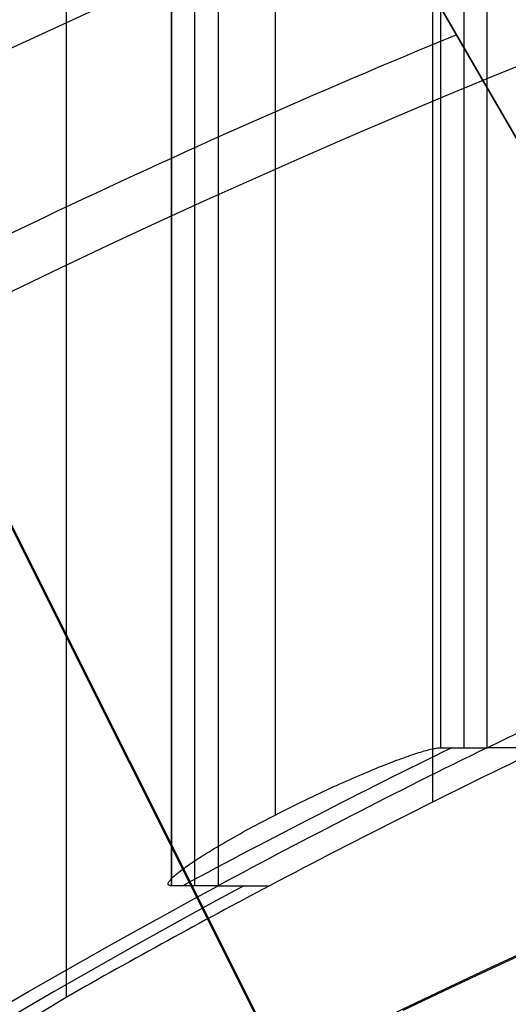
# Model space of a CAD drawing. Extents: x 16119 to 17321, y -6854 to -5812.
# Tile 54 of 68: x 16693.77 to 16697.31, y -6423.14 to -6416.01. Entities that reach past the tile are written whole.
import ezdxf

# ---------------------------------------------------------------- set-up
doc = ezdxf.new("R2010")
doc.units = 0
doc.layers.get('0').update_dxf_attribs({"linetype": 'CONTINUOUS'})
doc.layers.add('BLANCO_METALICO', color=7, linetype='CONTINUOUS')
doc.layers.add('COLOR', color=7, linetype='CONTINUOUS')

msp = doc.modelspace()

# ---------------------------------------------------------------- linework, layer by layer
for p, q in [((16694.10482939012, -5811.867811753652, 58.72792335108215), (16694.10482937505, -6423.090199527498, 58.72792334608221)), ((16695.20748515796, -5811.867811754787, 60.54780700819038), (16695.20748802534, -6422.281922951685, 60.54780768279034)), ((16696.7642671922, -6421.674378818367, 59.09825660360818), (16696.76426719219, -5811.867811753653, 59.09825660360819)), ((16697.15624563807, -6421.281678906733, 60.99771382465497), (16697.15622528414, -5811.867811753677, 60.99770913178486)), ((16695.0387719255, -6422.281924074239, 61.27858423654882), (16695.03877192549, -5814.666848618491, 61.27858423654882)), ((16696.98751249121, -5814.666841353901, 61.72848445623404), (16696.98751249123, -6421.281683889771, 61.72848445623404)), ((16694.87005854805, -6422.281925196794, 62.00936209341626), (16694.87005854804, -5817.465887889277, 62.00936209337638)), ((16694.87005854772, -5817.465887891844, 62.00936209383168), (16694.87005854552, -6422.281925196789, 62.00936209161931)), ((16696.81879866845, -5817.465888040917, 62.45926424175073), (16696.81879866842, -6421.281688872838, 62.4592642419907)), ((16695.61947753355, -5821.197938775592, 63.2086832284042), (16695.61947752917, -6421.769326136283, 63.2086832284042)), ((16696.81879866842, -6421.281688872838, 62.4592642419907), (16697.15624563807, -6421.281678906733, 60.99771382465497)), ((16697.56895036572, -6421.281655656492, 59.21031071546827), (16697.15624563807, -6421.281678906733, 60.99771382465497)), ((16695.20748802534, -6422.281922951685, 60.54780768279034), (16694.87005854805, -6422.281925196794, 62.00936209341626)), ((16695.20748802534, -6422.281922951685, 60.54780768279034), (16695.5802165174, -6422.281919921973, 58.93337463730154))]:
    msp.add_line(p, q)
at = {"extrusion": (-0.2249510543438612, 1.815235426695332e-15, 0.974370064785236)}
msp.add_lwpolyline([(6430.280943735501, 16368.81340159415), (6429.80552891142, 16368.47828393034), (6429.332365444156, 16368.13909265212), (6428.861502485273, 16367.79585114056), (6428.392988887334, 16367.44858360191), (6427.926873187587, 16367.09731506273), (6427.463203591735, 16366.74207136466), (6427.002027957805, 16366.38287915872), (6426.543393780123, 16366.01976589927), (6426.087348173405, 16365.65275983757), (6425.633937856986, 16365.28189001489), (6425.183209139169, 16364.9071862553), (6424.735207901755, 16364.52867915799), (6424.289979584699, 16364.14640008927), (6423.84756917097, 16363.76038117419), (6423.40802117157, 16363.3706552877), (6422.971379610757, 16362.97725604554), (6422.537688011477, 16362.58021779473), (6422.106989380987, 16362.17957560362), (6421.679326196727, 16361.77536525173), (6421.254740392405, 16361.36762321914), (6420.833273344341, 16360.95638667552), (6420.414965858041, 16360.54169346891), (6419.999858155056, 16360.12358211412), (6419.587989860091, 16359.70209178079), (6419.179399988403, 16359.27726228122), (6418.77412693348, 16358.84913405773), (6418.372208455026, 16358.41774816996), (6417.973681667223, 16357.98314628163), (6417.578583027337, 16357.54537064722), (6417.186948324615, 16357.10446409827), (6416.79881266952, 16356.66047002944), (6416.414210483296, 16356.21343238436), (6416.033175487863, 16355.76339564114), (6415.655740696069, 16355.31040479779), (6415.281938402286, 16354.85450535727), (6414.911800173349, 16354.39574331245), (6414.545356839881, 16353.93416513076), (6414.182638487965, 16353.46981773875), (6413.823674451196, 16353.00274850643), (6413.468493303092, 16352.53300523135), (6413.117122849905, 16352.06063612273), (6412.769590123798, 16351.5856897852), (6412.425921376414, 16351.10821520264), (6412.086142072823, 16350.62826172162), (6411.750276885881, 16350.14587903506), (6411.418349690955, 16349.66111716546), (6411.090383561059, 16349.17402644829), (6410.766400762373, 16348.68465751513), (6410.446422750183, 16348.19306127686), (6410.130470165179, 16347.6992889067), (6409.818562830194, 16347.2033918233), (6409.510719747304, 16346.70542167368), (6409.206959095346, 16346.20543031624), (6408.907298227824, 16345.70346980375), (6408.611753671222, 16345.19959236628), (6408.320341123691, 16344.69385039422), (6408.033075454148, 16344.18629642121), (6407.749970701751, 16343.67698310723), (6407.471040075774, 16343.16596322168), (6407.19629595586, 16342.65328962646), (6406.925749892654, 16342.13901525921), (6406.659412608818, 16341.62319311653), (6406.397294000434, 16341.10587623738), (6406.139403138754, 16340.58711768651), (6405.885748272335, 16340.06697053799), (6405.636336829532, 16339.54548785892), (6405.391175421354, 16339.02272269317), (6405.150269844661, 16338.49872804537), (6404.91362508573, 16337.97355686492), (6404.681245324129, 16337.44726203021), (6404.453133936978, 16336.91989633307), (6404.229293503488, 16336.39151246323), (6404.009725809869, 16335.86216299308), (6403.794431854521, 16335.33190036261), (6403.583411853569, 16334.80077686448), (6403.376665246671, 16334.2688446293), (6403.174190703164, 16333.7361556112), (6402.975986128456, 16333.2027615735), (6402.782048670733, 16332.6687140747), (6402.592374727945, 16332.13406445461), (6402.406959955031, 16331.59886382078), (6402.225799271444, 16331.06316303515), (6402.0488868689, 16330.52701270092), (6401.876216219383, 16329.99046314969), (6401.707780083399, 16329.45356442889), (6401.543570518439, 16328.91636628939), (6401.383578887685, 16328.37891817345), (6401.227795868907, 16327.8412692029), (6401.076211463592, 16327.30346816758), (6400.928815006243, 16326.76556351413), (6400.785595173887, 16326.22760333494), (6400.646539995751, 16325.68963535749), (6400.511636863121, 16325.15170693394), (6400.380872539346, 16324.61386503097), (6400.254233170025, 16324.07615621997), (6400.131704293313, 16323.53862666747), (6400.013270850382, 16323.00132212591), (6399.898917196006, 16322.46428792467), (6399.788627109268, 16321.9275689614), (6399.682383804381, 16321.39120969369), (6399.580169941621, 16320.85525413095), (6399.481967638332, 16320.31974582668), (6399.387758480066, 16319.784727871), (6399.297523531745, 16319.25024288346), (6399.211243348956, 16318.71633300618), (6399.128897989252, 16318.18303989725), (6399.050467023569, 16317.65040472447), (6398.975929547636, 16317.11846815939), (6398.905264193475, 16316.58727037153), (6398.8384491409, 16316.05685102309), (6398.775462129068, 16315.52724926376), (6398.716280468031, 16314.99850372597), (6398.660881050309, 16314.47065252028), (6398.609240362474, 16313.9437332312), (6398.561334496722, 16313.41778291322), (6398.517139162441, 16312.89283808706), (6398.476629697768, 16312.36893473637), (6398.439781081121, 16311.84610830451), (6398.406567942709, 16311.32439369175), (6398.376964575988, 16310.80382525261), (6398.350944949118, 16310.2844367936), (6398.328482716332, 16309.76626157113), (6398.30955122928, 16309.24933228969), (6398.294123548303, 16308.7336811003), (6398.282172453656, 16308.21933959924), (6398.273670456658, 16307.70633882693), (6398.268589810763, 16307.19470926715), (6398.266902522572, 16306.6844808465), (6398.268649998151, 16306.16523207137), (6398.273912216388, 16305.64453279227), (6398.282718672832, 16305.12241456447), (6398.295098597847, 16304.59890954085), (6398.311080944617, 16304.07405047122), (6398.330694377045, 16303.54787070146), (6398.353967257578, 16303.02040417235), (6398.380927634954, 16302.49168541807), (6398.411603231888, 16301.96174956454), (6398.446021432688, 16301.43063232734), (6398.484209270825, 16300.89837000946), (6398.526193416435, 16300.36499949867), (6398.572000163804, 16299.83055826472), (6398.621655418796, 16299.29508435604), (6398.67518468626, 16298.75861639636), (6398.732613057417, 16298.22119358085), (6398.793965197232, 16297.68285567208), (6398.859265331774, 16297.14364299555), (6398.92853723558, 16296.60359643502), (6399.001804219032, 16296.06275742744), (6399.079089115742, 16295.52116795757), (6399.160414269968, 16294.97887055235), (6399.245801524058, 16294.43590827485), (6399.335272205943, 16293.89232471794), (6399.428847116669, 16293.34816399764), (6399.526546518, 16292.80347074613), (6399.628390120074, 16292.25829010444), (6399.734397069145, 16291.71266771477), (6399.844585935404, 16291.16664971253), (6399.958974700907, 16290.62028271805), (6400.077580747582, 16290.0736138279), (6400.200420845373, 16289.52669060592), (6400.327511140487, 16288.97956107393), (6400.458867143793, 16288.43227370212), (6400.59450371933, 16287.88487739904), (6400.734435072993, 16287.33742150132), (6400.878674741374, 16286.7899557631), (6401.027235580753, 16286.24253034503), (6401.180129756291, 16285.69519580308), (6401.337368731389, 16285.14800307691), (6401.498963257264, 16284.60100347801), (6401.664923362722, 16284.05424867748), (6401.835258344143, 16283.50779069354), (6402.009976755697, 16282.9616818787), (6402.189086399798, 16282.41597490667), (6402.372594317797, 16281.87072275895), (6402.560506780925, 16281.32597871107), (6402.75282928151, 16280.78179631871), (6402.949566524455, 16280.23822940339), (6403.150722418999, 16279.69533203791), (6403.356300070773, 16279.1531585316), (6403.566301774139, 16278.61176341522), (6403.780729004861, 16278.07120142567), (6403.999582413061, 16277.53152749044), (6404.222861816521, 16276.99279671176), (6404.450566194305, 16276.45506435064), (6404.682693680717, 16275.91838581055), (6404.91924155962, 16275.38281662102), (6405.160206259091, 16274.84841242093), (6405.405583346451, 16274.31522894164), (6405.65536752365, 16273.78332198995), (6405.909552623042, 16273.25274743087), (6406.168131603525, 16272.7235611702), (6406.431096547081, 16272.19581913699), (6406.698438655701, 16271.66957726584), (6406.97014824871, 16271.14489147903), (6407.246214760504, 16270.62181766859), (6407.526626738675, 16270.10041167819), (6407.811371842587, 16269.58072928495), (6408.100436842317, 16269.06282618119), (6408.39380761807, 16268.54675795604), (6408.691469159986, 16268.03258007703), (6408.993405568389, 16267.52034787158), (6409.299600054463, 16267.01011650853), (6409.610034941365, 16266.50194097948), (6409.924691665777, 16265.9958760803), (6410.243550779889, 16265.49197639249), (6410.566591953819, 16264.99029626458), (6410.893793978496, 16264.49088979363), (6411.225134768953, 16263.99381080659), (6411.560591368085, 16263.4991128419), (6411.900139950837, 16263.00684913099), (6412.24375582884, 16262.51707257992), (6412.591413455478, 16262.02983575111), (6412.943086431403, 16261.54519084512), (6413.298747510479, 16261.06318968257), (6413.658368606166, 16260.58388368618), (6414.021920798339, 16260.10732386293), (6414.389374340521, 16259.63356078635), (6414.760698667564, 16259.16264457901), (6415.135862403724, 16258.69462489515), (6415.514833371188, 16258.22955090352), (6415.897578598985, 16257.76747127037), (6416.284064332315, 16257.30843414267), (6416.674256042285, 16256.8524871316), (6417.068118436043, 16256.39967729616), (6417.465615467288, 16255.95005112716), (6417.866710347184, 16255.50365453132), (6418.27136555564, 16255.06053281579), (6418.679542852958, 16254.62073067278), (6419.09120329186, 16254.18429216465), (6419.506307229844, 16253.75126070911), (6419.924814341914, 16253.32167906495), (6420.346683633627, 16252.89558931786), (6420.771873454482, 16252.47303286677), (6421.20034151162, 16252.05405041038), (6421.632044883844, 16251.63868193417), (6422.066940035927, 16251.22696669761), (6422.504982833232, 16250.8189432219), (6422.946128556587, 16250.41464927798), (6423.390331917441, 16250.01412187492), (6423.837547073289, 16249.61739724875), (6424.287727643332, 16249.22451085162), (6424.740826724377, 16248.83549734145), (6425.196796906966, 16248.45039057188), (6425.655590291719, 16248.06922358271), (6426.117158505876, 16247.69202859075), (6426.581452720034, 16247.31883698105), (6427.048423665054, 16246.94967929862), (6427.518021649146, 16246.5845852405), (6427.990196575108, 16246.22358364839), (6428.464897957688, 16245.86670250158), (6428.942074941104, 16245.51396891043), (6429.421676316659, 16245.16540911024), (6429.903650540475, 16244.82104845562), (6430.387945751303, 16244.48091141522), (6430.874509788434, 16244.14502156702), (6431.363290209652, 16243.81340159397)], dxfattribs=at)
at = {"extrusion": (-0.224951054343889, -4.293857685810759e-14, 0.9743700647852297)}
msp.add_lwpolyline([(6429.523326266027, 16243.81340159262), (6429.057395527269, 16244.15072514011), (6428.593736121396, 16244.49198488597), (6428.132394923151, 16244.83715706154), (6427.673418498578, 16245.18621712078), (6427.216853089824, 16245.53913974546), (6426.762744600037, 16245.89589885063), (6426.311138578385, 16246.25646759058), (6425.862080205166, 16246.62081836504), (6425.415614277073, 16246.98892282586), (6424.971785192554, 16247.36075188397), (6424.530636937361, 16247.73627571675), (6424.092213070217, 16248.11546377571), (6423.656556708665, 16248.49828479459), (6423.223710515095, 16248.88470679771), (6422.793716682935, 16249.27469710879), (6422.366616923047, 16249.66822235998), (6421.942452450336, 16250.0652485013), (6421.521263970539, 16250.46574081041), (6421.103091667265, 16250.86966390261), (6420.687975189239, 16251.27698174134), (6420.275953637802, 16251.68765764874), (6419.867065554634, 16252.10165431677), (6419.461348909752, 16252.5189338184), (6419.05884108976, 16252.93945761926), (6418.659578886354, 16253.36318658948), (6418.263598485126, 16253.7900810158), (6417.870935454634, 16254.220100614), (6417.481624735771, 16254.65320454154), (6417.09570063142, 16255.0893514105), (6416.713196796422, 16255.52849930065), (6416.334146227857, 16255.97060577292), (6415.958581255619, 16256.41562788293), (6415.586533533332, 16256.86352219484), (6415.218034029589, 16257.31424479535), (6414.853113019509, 16257.76775130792), (6414.491800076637, 16258.22399690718), (6414.134124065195, 16258.68293633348), (6413.780113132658, 16259.14452390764), (6413.429794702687, 16259.60871354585), (6413.083195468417, 16260.07545877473), (6412.740341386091, 16260.54471274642), (6412.40125766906, 16261.01642825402), (6412.065968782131, 16261.49055774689), (6411.734498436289, 16261.9670533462), (6411.406869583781, 16262.4458668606), (6411.083104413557, 16262.92694980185), (6410.76322434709, 16263.41025340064), (6410.44725003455, 16263.89572862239), (6410.13520135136, 16264.38332618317), (6409.827097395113, 16264.87299656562), (6409.522956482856, 16265.36469003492), (6409.222796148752, 16265.85835665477), (6408.926633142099, 16266.35394630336), (6408.634483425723, 16266.85140868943), (6408.346362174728, 16267.3506933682), (6408.062283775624, 16267.85174975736), (6407.782261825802, 16268.35452715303), (6407.506309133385, 16268.8589747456), (6407.234437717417, 16269.36504163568), (6406.966658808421, 16269.8726768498), (6406.702982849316, 16270.38182935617), (6406.443419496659, 16270.89244808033), (6406.187977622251, 16271.40448192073), (6405.936665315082, 16271.91787976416), (6405.689489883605, 16272.43259050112), (6405.446457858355, 16272.94856304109), (6405.207574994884, 16273.46574632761), (6404.972846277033, 16273.98408935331), (6404.742275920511, 16274.50354117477), (6404.515867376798, 16275.0240509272), (6404.293623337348, 16275.54556783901), (6404.075545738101, 16276.06804124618), (6403.861635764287, 16276.59142060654), (6403.651893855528, 16277.11565551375), (6403.446319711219, 16277.6406957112), (6403.24491229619, 16278.16649110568), (6403.047669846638, 16278.69299178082), (6402.85458987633, 16279.22014801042), (6402.665669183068, 16279.74791027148), (6402.480903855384, 16280.27622925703), (6402.300289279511, 16280.80505588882), (6402.123820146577, 16281.33434132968), (6401.951490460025, 16281.86403699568), (6401.783293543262, 16282.39409456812), (6401.619222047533, 16282.92446600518), (6401.459267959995, 16283.45510355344), (6401.303422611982, 16283.98595975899), (6401.151676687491, 16284.51698747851), (6401.004020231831, 16285.04813988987), (6400.860442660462, 16285.57937050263), (6400.720932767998, 16286.11063316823), (6400.585478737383, 16286.64188208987), (6400.454068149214, 16287.17307183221), (6400.326687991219, 16287.70415733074), (6400.203324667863, 16288.2350939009), (6400.083964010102, 16288.76583724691), (6399.968591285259, 16289.29634347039), (6399.857191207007, 16289.82656907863), (6399.749747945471, 16290.3564709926), (6399.64624513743, 16290.88600655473), (6399.546665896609, 16291.41513353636), (6399.45099282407, 16291.94381014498), (6399.359208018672, 16292.47199503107), (6399.271293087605, 16292.99964729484), (6399.187229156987, 16293.52672649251), (6399.106996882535, 16294.05319264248), (6399.030576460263, 16294.57900623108), (6398.957947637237, 16295.10412821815), (6398.889089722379, 16295.62852004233), (6398.82398159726, 16296.15214362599), (6398.762601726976, 16296.67496138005), (6398.704928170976, 16297.19693620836), (6398.650938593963, 16297.71803151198), (6398.600610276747, 16298.23821119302), (6398.553920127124, 16298.75743965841), (6398.510844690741, 16299.27568182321), (6398.471360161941, 16299.79290311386), (6398.435442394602, 16300.30906947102), (6398.403066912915, 16300.82414735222), (6398.374208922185, 16301.33810373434), (6398.348843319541, 16301.85090611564), (6398.326944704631, 16302.36252251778), (6398.308487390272, 16302.87292148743), (6398.29344541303, 16303.38207209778), (6398.281792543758, 16303.88994394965), (6398.273502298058, 16304.39650717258), (6398.268547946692, 16304.9017324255), (6398.266902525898, 16305.4055908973), (6398.268695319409, 16305.93152943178), (6398.274094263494, 16306.45895561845), (6398.28313000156, 16306.98783665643), (6398.295832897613, 16307.51813911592), (6398.312233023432, 16308.04982893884), (6398.332360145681, 16308.58287143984), (6398.356243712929, 16309.1172313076), (6398.383912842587, 16309.65287260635), (6398.415396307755, 16310.18975877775), (6398.45072252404, 16310.72785264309), (6398.48991953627, 16311.26711640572), (6398.5330150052, 16311.8075116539), (6398.580036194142, 16312.34899936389), (6398.631009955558, 16312.89153990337), (6398.685962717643, 16313.43509303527), (6398.744920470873, 16313.97961792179), (6398.807908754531, 16314.52507312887), (6398.874952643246, 16315.07141663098), (6398.946076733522, 16315.61860581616), (6399.021305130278, 16316.16659749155), (6399.100661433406, 16316.71534788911), (6399.184168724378, 16317.26481267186), (6399.271849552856, 16317.81494694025), (6399.363725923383, 16318.36570523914), (6399.4598192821, 16318.91704156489), (6399.560150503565, 16319.46890937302), (6399.664739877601, 16320.02126158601), (6399.773607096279, 16320.57405060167), (6399.886771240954, 16321.12722830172), (6400.004250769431, 16321.68074606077), (6400.126063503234, 16322.23455475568), (6400.252226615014, 16322.78860477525), (6400.382756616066, 16323.3428460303), (6400.517669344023, 16323.89722796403), (6400.65697995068, 16324.45169956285), (6400.800702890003, 16325.00620936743), (6400.948851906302, 16325.56070548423), (6401.101440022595, 16326.11513559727), (6401.25847952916, 16326.66944698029), (6401.419981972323, 16327.22358650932), (6401.585958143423, 16327.77750067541), (6401.756418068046, 16328.33113559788), (6401.931370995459, 16328.8844370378), (6402.110825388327, 16329.43735041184), (6402.294788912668, 16329.98982080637), (6402.483268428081, 16330.54179299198), (6402.676269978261, 16331.09321143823), (6402.873798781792, 16331.64402032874), (6403.075859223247, 16332.19416357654), (6403.282454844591, 16332.74358483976), (6403.493588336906, 16333.29222753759), (6403.709261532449, 16333.8400348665), (6403.929475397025, 16334.3869498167), (6404.154230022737, 16334.93291518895), (6404.38352462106, 16335.47787361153), (6404.617357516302, 16336.02176755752), (6404.855726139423, 16336.56453936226), (6405.098627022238, 16337.10613124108), (6405.346055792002, 16337.64648530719), (6405.598007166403, 16338.18554358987), (6405.854474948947, 16338.72324805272), (6406.115452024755, 16339.25954061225), (6406.38093035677, 16339.79436315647), (6406.650900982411, 16340.3276575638), (6406.925354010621, 16340.85936572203), (6407.204278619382, 16341.38942954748), (6407.487663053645, 16341.91779100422), (6407.775494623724, 16342.44439212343), (6408.067759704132, 16342.96917502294), (6408.364443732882, 16343.49208192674), (6408.665531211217, 16344.0130551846), (6408.97100570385, 16344.53203729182), (6409.280849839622, 16345.04897090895), (6409.595045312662, 16345.56379888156), (6409.913572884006, 16346.07646426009), (6410.236412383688, 16346.58691031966), (6410.5635427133, 16347.09508057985), (6410.894941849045, 16347.6009188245), (6411.230586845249, 16348.10436912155), (6411.570453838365, 16348.60537584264), (6411.914518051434, 16349.10388368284), (6412.262753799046, 16349.59983768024), (6412.615134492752, 16350.0931832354), (6412.971632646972, 16350.58386613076), (6413.332219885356, 16351.07183254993), (6413.696866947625, 16351.5570290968), (6414.065543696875, 16352.0394028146), (6414.438219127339, 16352.51890120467), (6414.814861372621, 16352.99547224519), (6415.195437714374, 16353.4690644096), (6415.579914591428, 16353.93962668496), (6415.968257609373, 16354.40710858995), (6416.360431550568, 16354.87146019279), (6416.756400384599, 16355.33263212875), (6417.156127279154, 16355.79057561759), (6417.559574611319, 16356.24524248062), (6417.966703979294, 16356.69658515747), (6418.377476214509, 16357.14455672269), (6418.791851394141, 16357.58911090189), (6419.209788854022, 16358.03020208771), (6419.631247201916, 16358.46778535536), (6420.056184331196, 16358.90181647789), (6420.484557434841, 16359.33225194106), (6420.916323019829, 16359.75904895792), (6421.351436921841, 16360.18216548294), (6421.789854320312, 16360.60156022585), (6422.2315297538, 16361.01719266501), (6422.676417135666, 16361.42902306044), (6423.124469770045, 16361.83701246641), (6423.575640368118, 16362.24112274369), (6424.029881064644, 16362.64131657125), (6424.487143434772, 16363.03755745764), (6424.94737851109, 16363.42980975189), (6425.410536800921, 16363.81803865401), (6425.876568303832, 16364.20221022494), (6426.345422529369, 16364.58229139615), (6426.817048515, 16364.95824997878), (6427.291394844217, 16365.33005467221), (6427.768409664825, 16365.69767507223), (6428.248040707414, 16366.0610816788), (6428.73023530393, 16366.42024590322), (6429.214940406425, 16366.77514007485), (6429.702102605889, 16367.1257374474), (6430.19166815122, 16367.47201220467), (6430.683582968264, 16367.81393946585), (6431.17779267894, 16368.15149529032), (6431.674242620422, 16368.48465668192), (6432.172877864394, 16368.81340159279)], dxfattribs=at)
at = {"extrusion": (-0.2249510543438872, -3.813241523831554e-14, 0.9743700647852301)}
msp.add_lwpolyline([(6435.731131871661, 16243.81340159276), (6435.220582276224, 16244.12236999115), (6434.712036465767, 16244.43603470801), (6434.205554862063, 16244.75437677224), (6433.701197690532, 16245.07737613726), (6433.199024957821, 16245.40501168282), (6432.699096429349, 16245.73726121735), (6432.201471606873, 16246.07410148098), (6431.706209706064, 16246.41550814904), (6431.213369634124, 16246.76145583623), (6430.723009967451, 16247.11191810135), (6430.23518892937, 16247.4668674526), (6429.749964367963, 16247.82627535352), (6429.267393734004, 16248.1901122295), (6428.787534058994, 16248.55834747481), (6428.310441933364, 16248.93094946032), (6427.836173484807, 16249.30788554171), (6427.364784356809, 16249.68912206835), (6426.896329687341, 16250.07462439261), (6426.430864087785, 16250.46435687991), (6425.96844162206, 16250.85828291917), (6425.509115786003, 16251.25636493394), (6425.052939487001, 16251.65856439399), (6424.59996502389, 16252.06484182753), (6424.15024406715, 16252.47515683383), (6423.703827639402, 16252.88946809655), (6423.260766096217, 16253.30773339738), (6422.821109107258, 16253.72990963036), (6422.384905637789, 16254.15595281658), (6421.952203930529, 16254.58581811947), (6421.523051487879, 16255.01945986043), (6421.097495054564, 16255.45683153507), (6420.675580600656, 16255.89788582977), (6420.257353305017, 16256.34257463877), (6419.842857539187, 16256.79084908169), (6419.432136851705, 16257.24265952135), (6419.02523395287, 16257.69795558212), (6418.622190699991, 16258.15668616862), (6418.22304808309, 16258.61879948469), (6417.82784621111, 16259.08424305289), (6417.436624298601, 16259.55296373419), (6417.049420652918, 16260.02490774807), (6416.666272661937, 16260.50002069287), (6416.287216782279, 16260.97824756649), (6415.912288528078, 16261.45953278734), (6415.541522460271, 16261.94382021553), (6415.174952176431, 16262.43105317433), (6414.812610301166, 16262.92117447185), (6414.454528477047, 16263.41412642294), (6414.100737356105, 16263.90985087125), (6413.751266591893, 16264.40828921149), (6413.406144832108, 16264.90938241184), (6413.065399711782, 16265.41307103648), (6412.729057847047, 16265.91929526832), (6412.397144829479, 16266.4279949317), (6412.069685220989, 16266.93910951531), (6411.746702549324, 16267.45257819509), (6411.428219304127, 16267.96833985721), (6411.114256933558, 16268.48633312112), (6410.804835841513, 16269.00649636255), (6410.499975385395, 16269.52876773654), (6410.199693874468, 16270.05308520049), (6409.904008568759, 16270.57938653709), (6409.612935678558, 16271.10760937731), (6409.326490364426, 16271.63769122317), (6409.044686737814, 16272.16956947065), (6408.76753786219, 16272.7031814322), (6408.495055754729, 16273.23846435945), (6408.227251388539, 16273.77535546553), (6407.964134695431, 16274.3137919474), (6407.705714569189, 16274.85371100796), (6407.451998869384, 16275.39504987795), (6407.202994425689, 16275.93774583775), (6406.958707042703, 16276.48173623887), (6406.719141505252, 16277.02695852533), (6406.484301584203, 16277.57335025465), (6406.254190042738, 16278.12084911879), (6406.028808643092, 16278.66939296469), (6405.808158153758, 16279.21891981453), (6405.592238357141, 16279.76936788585), (6405.381048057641, 16280.32067561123), (6405.174585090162, 16280.8727816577), (6404.972846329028, 16281.42562494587), (6404.775827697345, 16281.97914466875), (6404.583524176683, 16282.53328031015), (6404.395929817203, 16283.08797166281), (6404.213037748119, 16283.64315884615), (6404.034840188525, 16284.19878232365), (6403.861328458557, 16284.7547829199), (6403.692492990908, 16285.31110183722), (6403.52832334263, 16285.86768067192), (6403.368808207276, 16286.42446143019), (6403.213935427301, 16286.98138654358), (6403.063692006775, 16287.53839888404), (6402.918064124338, 16288.09544177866), (6402.777037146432, 16288.65245902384), (6402.640595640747, 16289.20939489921), (6402.508723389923, 16289.76619418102), (6402.381403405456, 16290.32280215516), (6402.258617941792, 16290.87916462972), (6402.140348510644, 16291.43522794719), (6402.026575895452, 16291.99093899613), (6401.917280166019, 16292.54624522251), (6401.81244069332, 16293.10109464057), (6401.712036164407, 16293.65543584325), (6401.616044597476, 16294.2092180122), (6401.524443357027, 16294.76239092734), (6401.437209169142, 16295.31490497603), (6401.354318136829, 16295.86671116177), (6401.275745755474, 16296.41776111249), (6401.201466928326, 16296.96800708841), (6401.131455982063, 16297.51740198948), (6401.065686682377, 16298.06589936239), (6401.004132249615, 16298.61345340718), (6400.946765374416, 16299.16001898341), (6400.893558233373, 16299.70555161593), (6400.844482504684, 16300.25000750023), (6400.799509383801, 16300.79334350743), (6400.758609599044, 16301.33551718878), (6400.7217534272, 16301.8764867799), (6400.688910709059, 16302.41621120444), (6400.660050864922, 16302.95465007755), (6400.635142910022, 16303.49176370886), (6400.614155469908, 16304.02751310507), (6400.597056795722, 16304.56185997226), (6400.583814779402, 16305.09476671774), (6400.574396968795, 16305.62619645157), (6400.568770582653, 16306.15611298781), (6400.56690252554, 16306.68448084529), (6400.568701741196, 16307.20302176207), (6400.574120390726, 16307.72305499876), (6400.583189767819, 16308.24454703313), (6400.595940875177, 16308.76746368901), (6400.612404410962, 16309.29177013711), (6400.632610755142, 16309.81743089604), (6400.656589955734, 16310.34440983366), (6400.684371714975, 16310.8726701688), (6400.715985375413, 16311.40217447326), (6400.751459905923, 16311.93288467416), (6400.790823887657, 16312.46476205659), (6400.834105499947, 16312.99776726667), (6400.881332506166, 16313.53186031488), (6400.932532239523, 16314.06700057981), (6400.987731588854, 16314.60314681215), (6401.046956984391, 16315.14025713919), (6401.110234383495, 16315.67828906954), (6401.177589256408, 16316.21719949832), (6401.249046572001, 16316.75694471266), (6401.324630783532, 16317.29748039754), (6401.404365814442, 16317.83876164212), (6401.488275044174, 16318.38074294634), (6401.576381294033, 16318.92337822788), (6401.668706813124, 16319.46662082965), (6401.765273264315, 16320.01042352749), (6401.86610171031, 16320.55473853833), (6401.971212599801, 16321.09951752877), (6402.0806257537, 16321.64471162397), (6402.194360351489, 16322.19027141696), (6402.312434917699, 16322.73614697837), (6402.434867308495, 16323.28228786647), (6402.561674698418, 16323.82864313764), (6402.692873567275, 16324.37516135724), (6402.828479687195, 16324.92179061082), (6402.968508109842, 16325.46847851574), (6403.112973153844, 16326.01517223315), (6403.261888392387, 16326.56181848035), (6403.415266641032, 16327.10836354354), (6403.573119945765, 16327.65475329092), (6403.735459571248, 16328.20093318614), (6403.902295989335, 16328.74684830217), (6404.073638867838, 16329.29244333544), (6404.249497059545, 16329.83766262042), (6404.429878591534, 16330.38245014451), (6404.614790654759, 16330.92674956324), (6404.804239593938, 16331.47050421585), (6404.998230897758, 16332.01365714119), (6405.196769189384, 16332.55615109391), (6405.39985821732, 16333.09792856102), (6405.607500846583, 16333.63893177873), (6405.819699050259, 16334.17910274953), (6406.036453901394, 16334.71838325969), (6406.257765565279, 16335.25671489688), (6406.483633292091, 16335.79403906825), (6406.714055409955, 16336.33029701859), (6406.949029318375, 16336.86542984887), (6407.188551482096, 16337.39937853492), (6407.43261742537, 16337.9320839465), (6407.68122172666, 16338.46348686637), (6407.934358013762, 16338.99352800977), (6408.192018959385, 16339.52214804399), (6408.454196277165, 16340.04928760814), (6408.720880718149, 16340.5748873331), (6408.992062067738, 16341.09888786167), (6409.267729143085, 16341.62122986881), (6409.547869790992, 16342.14185408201), (6409.832470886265, 16342.66070130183), (6410.121518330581, 16343.17771242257), (6410.414997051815, 16343.69282845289), (6410.712891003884, 16344.20599053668), (6411.015183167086, 16344.71713997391), (6411.321855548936, 16345.22621824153), (6411.632889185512, 16345.73316701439), (6411.948264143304, 16346.23792818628), (6412.267959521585, 16346.74044389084), (6412.591953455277, 16347.24065652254), (6412.920223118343, 16347.73850875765), (6413.252744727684, 16348.23394357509), (6413.589493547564, 16348.72690427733), (6413.930443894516, 16349.2173345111), (6414.275569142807, 16349.70517828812), (6414.624841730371, 16350.19038000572), (6414.978233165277, 16350.67288446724), (6415.335714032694, 16351.15263690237), (6415.697254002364, 16351.62958298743), (6416.062821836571, 16352.10366886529), (6416.432385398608, 16352.57484116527), (6416.805911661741, 16353.04304702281), (6417.183366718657, 16353.50823409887), (6417.564715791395, 16353.97035059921), (6417.949923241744, 16354.42934529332), (6418.338952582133, 16354.88516753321), (6418.731766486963, 16355.33776727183), (6419.128326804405, 16355.7870950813), (6419.528594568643, 16356.23310217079), (6419.932530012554, 16356.67574040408), (6420.340092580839, 16357.11496231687), (6420.751240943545, 16357.55072113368), (6421.165933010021, 16357.98297078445), (6421.584125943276, 16358.41166592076), (6422.005776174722, 16358.83676193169), (6422.430839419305, 16359.25821495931), (6422.859270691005, 16359.6759819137), (6423.291024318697, 16360.09002048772), (6423.726053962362, 16360.50028917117), (6424.164312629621, 16360.90674726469), (6424.605752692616, 16361.30935489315), (6425.050325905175, 16361.70807301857), (6425.4979834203, 16362.10286345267), (6425.948675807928, 16362.49368886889), (6426.402353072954, 16362.88051281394), (6426.858964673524, 16363.26329971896), (6427.318459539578, 16363.64201491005), (6427.780786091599, 16364.01662461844), (6428.245892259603, 16364.38709599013), (6428.713725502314, 16364.75339709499), (6429.184232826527, 16365.11549693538), (6429.657360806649, 16365.47336545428), (6430.133055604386, 16365.82697354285), (6430.611262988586, 16366.17629304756), (6431.091928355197, 16366.5212967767), (6431.574996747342, 16366.86195850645), (6432.060412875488, 16367.19825298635), (6432.548121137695, 16367.53015594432), (6433.038065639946, 16367.8576440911), (6433.530190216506, 16368.18069512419), (6434.024438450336, 16368.49928773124), (6434.520753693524, 16368.81340159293)], dxfattribs=at)
at = {"extrusion": (-0.2249510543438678, -2.125442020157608e-14, 0.9743700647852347)}
msp.add_lwpolyline([(6436.038130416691, 16368.45963077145), (6435.524016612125, 16368.15204146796), (6435.01188904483, 16367.83970087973), (6434.50180909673, 16367.52262759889), (6433.99383796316, 16367.20084131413), (6433.488036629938, 16366.87436280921), (6432.984465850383, 16366.54321396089), (6432.48318612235, 16366.20741773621), (6431.984257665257, 16365.86699818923), (6431.487740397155, 16365.52198045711), (6430.993693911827, 16365.17239075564), (6430.502177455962, 16364.81825637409), (6430.013249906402, 16364.45960566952), (6429.52696974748, 16364.09646806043), (6429.043395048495, 16363.72887401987), (6428.562583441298, 16363.3568550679), (6428.084592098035, 16362.98044376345), (6427.609477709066, 16362.59967369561), (6427.137296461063, 16362.21457947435), (6426.668104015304, 16361.82519672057), (6426.201955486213, 16361.43156205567), (6425.7389054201, 16361.03371309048), (6425.279007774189, 16360.63168841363), (6424.822315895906, 16360.22552757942), (6424.368882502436, 16359.81527109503), (6423.918759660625, 16359.40096040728), (6423.471998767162, 16358.98263788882), (6423.028650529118, 16358.56034682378), (6422.588764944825, 16358.13413139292), (6422.152391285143, 16357.7040366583), (6421.71957807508, 16357.27010854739), (6421.29037307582, 16356.83239383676), (6420.86482326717, 16356.39094013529), (6420.442974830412, 16355.94579586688), (6420.024873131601, 16355.49701025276), (6419.610562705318, 16355.04463329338), (6419.200087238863, 16354.58871574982), (6418.793489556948, 16354.12930912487), (6418.390811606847, 16353.66646564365), (6417.992094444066, 16353.20023823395), (6417.597378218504, 16352.73068050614), (6417.206702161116, 16352.25784673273), (6416.82010457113, 16351.78179182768), (6416.437622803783, 16351.30257132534), (6416.059293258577, 16350.82024135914), (6415.685151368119, 16350.33485863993), (6415.31523158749, 16349.84648043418), (6414.949567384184, 16349.35516454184), (6414.588191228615, 16348.86096927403), (6414.231134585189, 16348.3639534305), (6413.878427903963, 16347.86417627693), (6413.530100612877, 16347.36169752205), (6413.186181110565, 16346.85657729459), (6412.846696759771, 16346.34887612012), (6412.51167388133, 16345.83865489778), (6412.181137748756, 16345.32597487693), (6411.855112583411, 16344.81089763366), (6411.53362155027, 16344.29348504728), (6411.216686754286, 16343.7737992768), (6410.90432923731, 16343.25190273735), (6410.59656897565, 16342.72785807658), (6410.293424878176, 16342.20172815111), (6409.994914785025, 16341.673576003), (6409.701055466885, 16341.14346483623), (6409.411862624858, 16340.61145799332), (6409.127350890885, 16340.07761893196), (6408.847533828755, 16339.54201120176), (6408.57242393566, 16339.00469842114), (6408.302032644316, 16338.46574425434), (6408.036370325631, 16337.92521238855), (6407.775446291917, 16337.38316651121), (6407.519268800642, 16336.83967028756), (6407.267845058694, 16336.29478733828), (6407.021181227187, 16335.74858121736), (6406.779282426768, 16335.20111539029), (6406.542152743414, 16334.65245321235), (6406.30979523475, 16334.10265790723), (6406.082211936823, 16333.55179254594), (6405.859403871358, 16332.99992002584), (6405.641371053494, 16332.4471030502), (6405.42811249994, 16331.89340410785), (6405.219626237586, 16331.33888545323), (6405.015909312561, 16330.78360908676), (6404.816957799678, 16330.22763673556), (6404.622766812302, 16329.67102983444), (6404.433330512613, 16329.11384950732), (6404.248642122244, 16328.556156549), (6404.068693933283, 16327.99801140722), (6403.89347731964, 16327.43947416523), (6403.722982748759, 16326.88060452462), (6403.557199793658, 16326.32146178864), (6403.396117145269, 16325.76210484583), (6403.239722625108, 16325.20259215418), (6403.088003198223, 16324.64298172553), (6402.940944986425, 16324.08333111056), (6402.79853328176, 16323.52369738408), (6402.660752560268, 16322.9641371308), (6402.527586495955, 16322.40470643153), (6402.399017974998, 16321.84546084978), (6402.275029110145, 16321.28645541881), (6402.155601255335, 16320.72774462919), (6402.040715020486, 16320.16938241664), (6401.930350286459, 16319.61142215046), (6401.824486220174, 16319.05391662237), (6401.723101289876, 16318.49691803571), (6401.626173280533, 16317.94047799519), (6401.533679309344, 16317.38464749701), (6401.445595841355, 16316.82947691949), (6401.361898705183, 16316.27501601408), (6401.282563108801, 16315.7213138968), (6401.207563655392, 16315.16841904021), (6401.136874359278, 16314.61637926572), (6401.07046866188, 16314.06524173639), (6401.008319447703, 16313.51505295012), (6400.950399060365, 16312.96585873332), (6400.896679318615, 16312.41770423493), (6400.847131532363, 16311.87063392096), (6400.801726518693, 16311.32469156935), (6400.76043461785, 16310.77992026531), (6400.723225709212, 16310.236362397), (6400.690069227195, 16309.69405965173), (6400.66093417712, 16309.15305301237), (6400.635789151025, 16308.61338275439), (6400.614602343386, 16308.07508844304), (6400.597341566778, 16307.53820893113), (6400.583974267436, 16307.00278235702), (6400.574467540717, 16306.46884614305), (6400.568788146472, 16305.93643699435), (6400.566902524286, 16305.40559089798), (6400.568654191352, 16304.89394761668), (6400.573929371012, 16304.38085096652), (6400.582758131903, 16303.86633313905), (6400.595170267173, 16303.35042694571), (6400.611195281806, 16302.83316581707), (6400.63086237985, 16302.31458380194), (6400.654200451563, 16301.79471556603), (6400.681238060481, 16301.27359639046), (6400.712003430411, 16300.75126216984), (6400.746524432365, 16300.22774941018), (6400.784828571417, 16299.70309522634), (6400.826942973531, 16299.17733733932), (6400.872894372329, 16298.65051407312), (6400.922709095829, 16298.12266435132), (6400.97641305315, 16297.59382769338), (6401.034031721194, 16297.06404421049), (6401.09559013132, 16296.53335460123), (6401.16111285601, 16296.0018001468), (6401.230623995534, 16295.46942270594), (6401.304147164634, 16294.9362647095), (6401.381705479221, 16294.4023691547), (6401.463321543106, 16293.86777959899), (6401.549017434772, 16293.33254015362), (6401.638814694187, 16292.79669547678), (6401.732734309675, 16292.2602907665), (6401.830796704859, 16291.72337175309), (6401.933021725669, 16291.18598469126), (6402.039428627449, 16290.64817635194), (6402.150036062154, 16290.10999401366), (6402.264862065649, 16289.57148545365), (6402.383924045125, 16289.0326989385), (6402.507238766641, 16288.49368321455), (6402.634822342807, 16287.95448749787), (6402.766690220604, 16287.41516146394), (6402.902857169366, 16286.87575523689), (6403.043337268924, 16286.3363193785), (6403.188143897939, 16285.79690487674), (6403.3372897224, 16285.25756313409), (6403.490786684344, 16284.71834595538), (6403.648645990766, 16284.17930553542), (6403.810878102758, 16283.6404944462), (6403.977492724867, 16283.10196562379), (6404.148498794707, 16282.56377235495), (6404.323904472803, 16282.02596826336), (6404.503717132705, 16281.48860729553), (6404.68794335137, 16280.9517437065), (6404.876588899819, 16280.41543204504), (6405.069658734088, 16279.87972713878), (6405.267156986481, 16279.34468407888), (6405.469086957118, 16278.81035820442), (6405.675451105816, 16278.27680508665), (6405.886251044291, 16277.7440805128), (6406.101487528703, 16277.21224046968), (6406.321160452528, 16276.6813411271), (6406.545268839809, 16276.15143882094), (6406.773810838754, 16275.62259003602), (6407.006783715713, 16275.09485138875), (6407.244183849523, 16274.56827960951), (6407.486006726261, 16274.04293152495), (6407.732246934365, 16273.51886403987), (6407.982898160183, 16272.99613411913), (6408.237953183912, 16272.47479876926), (6408.497403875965, 16271.95491501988), (6408.761241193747, 16271.43653990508), (6409.029455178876, 16270.91973044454), (6409.302034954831, 16270.40454362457), (6409.578968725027, 16269.891036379), (6409.860243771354, 16269.37926557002), (6410.145846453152, 16268.8692879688), (6410.435762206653, 16268.3611602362), (6410.729975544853, 16267.85493890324), (6411.028470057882, 16267.35068035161), (6411.331228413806, 16266.84844079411), (6411.638232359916, 16266.34827625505), (6411.949462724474, 16265.85024255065), (6412.264899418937, 16265.35439526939), (6412.584521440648, 16264.86078975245), (6412.908306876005, 16264.36948107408), (6413.236232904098, 16263.88052402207), (6413.568275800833, 16263.39397307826), (6413.904410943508, 16262.90988239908), (6414.244612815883, 16262.42830579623), (6414.58885501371, 16261.9492967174), (6414.937110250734, 16261.47290822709), (6415.289350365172, 16260.99919298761), (6415.64554632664, 16260.52820324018), (6416.005668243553, 16260.05999078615), (6416.369685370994, 16259.59460696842), (6416.737566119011, 16259.13210265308), (6417.109278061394, 16258.67252821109), (6417.484787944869, 16258.21593350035), (6417.86406169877, 16257.76236784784), (6418.247064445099, 16257.31188003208), (6418.633760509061, 16256.86451826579), (6419.024113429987, 16256.42033017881), (6419.418085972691, 16255.9793628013), (6419.815640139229, 16255.54166254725), (6420.216737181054, 16255.10727519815), (6420.621337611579, 16254.67624588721), (6421.029401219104, 16254.24861908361), (6421.44088708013, 16253.82443857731), (6421.855753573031, 16253.40374746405), (6422.273958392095, 16252.98658813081), (6422.695458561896, 16252.57300224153), (6423.120210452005, 16252.16303072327), (6423.54816979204, 16251.75671375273), (6423.979291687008, 16251.35409074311), (6424.413530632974, 16250.9552003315), (6424.850840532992, 16250.56008036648), (6425.291174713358, 16250.16876789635), (6425.734485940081, 16249.7812991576), (6426.18072643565, 16249.39770956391), (6426.629847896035, 16249.01803369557), (6427.081801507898, 16248.64230528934), (6427.536537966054, 16248.27055722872), (6427.994007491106, 16247.90282153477), (6428.454159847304, 16247.53912935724), (6428.91694436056, 16247.17951096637), (6429.382309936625, 16246.82399574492), (6429.850205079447, 16246.47261218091), (6430.320577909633, 16246.12538786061), (6430.793376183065, 16245.78234946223), (6431.2685473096, 16245.44352274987), (6431.746038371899, 16245.1089325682), (6432.225796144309, 16244.77860283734), (6432.707767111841, 16244.4525565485), (6433.191897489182, 16244.1308157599), (6433.678133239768, 16243.8134015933)], dxfattribs=at)
msp.add_lwpolyline([(16697.56846275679, -6422.707657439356), (16697.22689820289, -6422.864170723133), (16696.88643153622, -6423.023064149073), (16696.54707869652, -6423.184328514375)])
msp.add_polyline3d([(16694.87005854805, -6422.281925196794, 62.00936209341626), (16694.86505419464, -6422.281771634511, 62.03233581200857), (16694.86058666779, -6422.281311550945, 62.05557528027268), (16694.85666091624, -6422.280545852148, 62.07905311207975), (16694.85328188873, -6422.279475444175, 62.10274192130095), (16694.85045453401, -6422.278101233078, 62.12661432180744), (16694.84818380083, -6422.276424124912, 62.15064292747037), (16694.84647463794, -6422.274445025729, 62.17480035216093), (16694.84533199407, -6422.272164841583, 62.19905920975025), (16694.84476081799, -6422.269584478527, 62.22339211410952), (16694.84476605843, -6422.266704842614, 62.24777167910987), (16694.84535266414, -6422.263526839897, 62.2721705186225), (16694.84652558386, -6422.260051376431, 62.29656124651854), (16694.84828976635, -6422.256279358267, 62.32091647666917), (16694.85065016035, -6422.252211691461, 62.34520882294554), (16694.8536117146, -6422.247849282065, 62.36941089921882), (16694.85717937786, -6422.243193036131, 62.39349531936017), (16694.86135277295, -6422.238246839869, 62.41743615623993), (16694.86611601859, -6422.233022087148, 62.44121146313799), (16694.87145081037, -6422.227530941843, 62.46479984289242), (16694.87733884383, -6422.221785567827, 62.48817989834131), (16694.88376181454, -6422.215798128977, 62.51133023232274), (16694.89070141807, -6422.209580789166, 62.5342294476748), (16694.89813934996, -6422.203145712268, 62.55685614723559), (16694.9060573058, -6422.196505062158, 62.57918893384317), (16694.91443698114, -6422.189671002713, 62.60120641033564), (16694.92326007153, -6422.182655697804, 62.62288717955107), (16694.93250827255, -6422.175471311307, 62.64420984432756), (16694.94216327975, -6422.168130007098, 62.66515300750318), (16694.95220678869, -6422.16064394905, 62.68569527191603), (16694.96262049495, -6422.153025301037, 62.70581524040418), (16694.97338609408, -6422.145286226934, 62.72549151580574), (16694.98448528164, -6422.137438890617, 62.74470270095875), (16694.99757526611, -6422.128337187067, 62.76611360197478), (16695.01127687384, -6422.118965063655, 62.78727023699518), (16695.02557414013, -6422.109333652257, 62.80815086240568), (16695.04045110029, -6422.099454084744, 62.82873373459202), (16695.05589178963, -6422.089337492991, 62.84899710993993), (16695.07188024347, -6422.078995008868, 62.86891924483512), (16695.08840049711, -6422.068437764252, 62.88847839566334), (16695.10543658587, -6422.057676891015, 62.90765281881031), (16695.12297254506, -6422.04672352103, 62.92642077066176), (16695.14099240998, -6422.03558878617, 62.94476050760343), (16695.15948021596, -6422.024283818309, 62.96265028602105), (16695.17841999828, -6422.012819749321, 62.98006836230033), (16695.19779579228, -6422.001207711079, 62.99699299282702), (16695.21759163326, -6421.989458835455, 63.01340243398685), (16695.23779155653, -6421.977584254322, 63.02927494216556), (16695.25837959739, -6421.965595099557, 63.04458877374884), (16695.27933775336, -6421.953503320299, 63.05932565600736), (16695.30064016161, -6421.941322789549, 63.07347971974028), (16695.32225906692, -6421.929067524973, 63.08704782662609), (16695.34416671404, -6421.916751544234, 63.10002683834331), (16695.36633534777, -6421.904388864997, 63.11241361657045), (16695.38873721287, -6421.891993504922, 63.12420502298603), (16695.41134455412, -6421.879579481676, 63.13539791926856), (16695.43412961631, -6421.867160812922, 63.14598916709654), (16695.4570646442, -6421.854751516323, 63.1559756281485), (16695.48012188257, -6421.842365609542, 63.16535416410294), (16695.50327357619, -6421.830017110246, 63.17412163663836), (16695.52649196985, -6421.817720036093, 63.18227490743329), (16695.54974930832, -6421.805488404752, 63.18981083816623), (16695.57301783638, -6421.793336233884, 63.1967262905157), (16695.5962697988, -6421.781277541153, 63.20301812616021), (16695.61947744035, -6421.769326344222, 63.20868320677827), (16695.64264313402, -6421.75748068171, 63.21372853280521), (16695.66613313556, -6421.745552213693, 63.21824033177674), (16695.6899210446, -6421.733554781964, 63.22220860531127), (16695.71398046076, -6421.721502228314, 63.22562335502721), (16695.73828498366, -6421.709408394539, 63.22847458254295), (16695.76280821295, -6421.69728712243, 63.2307522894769), (16695.78752374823, -6421.685152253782, 63.23244647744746), (16695.81240518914, -6421.673017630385, 63.23354714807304), (16695.83742613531, -6421.660897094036, 63.23404430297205), (16695.86256018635, -6421.648804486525, 63.23392794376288), (16695.88778094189, -6421.636753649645, 63.23318807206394), (16695.91306200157, -6421.624758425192, 63.23181468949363), (16695.93837696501, -6421.612832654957, 63.22979779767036), (16695.96369943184, -6421.600990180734, 63.22712739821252), (16695.98900300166, -6421.589244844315, 63.22379349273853), (16696.01426127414, -6421.577610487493, 63.21978608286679), (16696.03944796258, -6421.566100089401, 63.21509811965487), (16696.0645380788, -6421.554723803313, 63.20973758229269), (16696.08950717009, -6421.543491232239, 63.20371701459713), (16696.11433078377, -6421.532411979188, 63.19704896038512), (16696.13898446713, -6421.521495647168, 63.18974596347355), (16696.16344376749, -6421.51075183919, 63.18182056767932), (16696.18768423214, -6421.500190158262, 63.17328531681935), (16696.2116814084, -6421.489820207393, 63.16415275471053), (16696.23541084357, -6421.479651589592, 63.15443542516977), (16696.25884808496, -6421.46969390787, 63.14414587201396), (16696.28196867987, -6421.459956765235, 63.13329663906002), (16696.30474817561, -6421.450449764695, 63.12190027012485), (16696.32716211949, -6421.441182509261, 63.10996930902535), (16696.3491860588, -6421.432164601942, 63.09751629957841), (16696.37079554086, -6421.423405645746, 63.08455378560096), (16696.39196611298, -6421.414915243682, 63.07109431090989), (16696.41050220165, -6421.407559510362, 63.0586501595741), (16696.42893608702, -6421.400319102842, 63.04563875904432), (16696.4472419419, -6421.39320448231, 63.03207168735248), (16696.46539393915, -6421.386226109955, 63.01796052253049), (16696.4833662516, -6421.379394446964, 63.00331684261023), (16696.50113305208, -6421.372719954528, 62.98815222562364), (16696.51866851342, -6421.366213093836, 62.97247824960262), (16696.53594680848, -6421.359884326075, 62.95630649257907), (16696.55294211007, -6421.353744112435, 62.93964853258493), (16696.56962859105, -6421.347802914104, 62.92251594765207), (16696.58598042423, -6421.342071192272, 62.90492031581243), (16696.60197178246, -6421.336559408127, 62.88687321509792), (16696.61757683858, -6421.331278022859, 62.86838622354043), (16696.63276976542, -6421.326237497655, 62.84947091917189), (16696.64752473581, -6421.321448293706, 62.83013888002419), (16696.6618159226, -6421.316920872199, 62.81040168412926), (16696.67561963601, -6421.312664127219, 62.79027275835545), (16696.68892460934, -6421.308680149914, 62.76977577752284), (16696.70172364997, -6421.304969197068, 62.74893769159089), (16696.71400956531, -6421.301531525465, 62.72778545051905), (16696.72577516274, -6421.298367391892, 62.70634600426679), (16696.73701324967, -6421.295477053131, 62.68464630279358), (16696.74771663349, -6421.292860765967, 62.66271329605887), (16696.7578781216, -6421.290518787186, 62.64057393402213), (16696.76749052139, -6421.288451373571, 62.61825516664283), (16696.77654664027, -6421.286658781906, 62.59578394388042), (16696.78503928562, -6421.28514126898, 62.57318721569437), (16696.79296126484, -6421.283899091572, 62.55049193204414), (16696.80030538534, -6421.282932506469, 62.52772504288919), (16696.8070644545, -6421.282241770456, 62.504913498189), (16696.81323127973, -6421.281827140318, 62.48208424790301), (16696.81879866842, -6421.281688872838, 62.4592642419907)])
at = {"extrusion": (0, 0, -1)}
for centre, radius, start, end in [((-16719.67974614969, -6471.509358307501, -89.37470231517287), 70.9424557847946, 329.9999999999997, 149.9999999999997), ((-16719.67974614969, -6471.509358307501, -46.50000292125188), 70.9424557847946, 329.9999999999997, 149.9999999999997), ((-16719.67974614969, -6471.509358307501, -88.12500292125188), 52.0912327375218, 329.9999999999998, 149.9999999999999)]:
    msp.add_arc(centre, radius, start, end, dxfattribs=at)
for centre, radius, start, end in [((16719.67974614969, -6471.509358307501, 89.37470231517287), 73.2424557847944, 30.00000000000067, 210.0000000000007), ((16719.67974614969, -6471.509358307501, 68.68735261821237), 73.24245578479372, 91.17126672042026, 191.5820307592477), ((16719.67974614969, -6471.509358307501, 46.50000292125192), 71.7424557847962, 52.49999999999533, 187.5000000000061), ((16719.67974619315, -6471.509358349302, 88.63012703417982), 71.44457953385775, 30.00000004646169, 209.9999999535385), ((16719.67974614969, -6471.509358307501, 89.05580518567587), 71.21139006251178, 29.99999999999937, 209.9999999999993), ((16719.67974614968, -6471.509358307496, 88.1250029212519), 70.9394553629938, 74.9999999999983, 165.000000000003), ((16719.67974614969, -6471.509358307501, 67.93735261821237), 70.94245578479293, 93.83645893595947, 193.7167436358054), ((16719.67974614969, -6471.509358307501, 88.125002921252), 70.93945536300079, 97.49999999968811, 142.4999999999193), ((16719.67974614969, -6471.509358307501, 67.12500292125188), 53.58193971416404, 30.00000000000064, 210.0000000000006), ((16719.67974614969, -6471.509358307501, 65.62055118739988), 53.58193971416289, 29.99999999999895, 209.9999999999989), ((16719.67974614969, -6471.509358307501, 67.12500292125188), 52.09123273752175, 30.00000000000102, 210.000000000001), ((16719.67974614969, -6471.509358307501, 77.62500292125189), 52.09123273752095, 29.99999999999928, 209.9999999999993), ((16719.67974614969, -6471.509358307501, 62.12500292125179), 51.59084318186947, 88.45819037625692, 151.5418096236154)]:
    msp.add_arc(centre, radius, start, end)
at = {"extrusion": (0.224951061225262, -1.429237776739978e-08, -0.9743700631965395)}
msp.add_arc((-6471.856315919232, 16306.97476932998, 3696.608762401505), 56.00000007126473, 334.5735870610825, 25.3274262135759, dxfattribs=at)
at = {"extrusion": (-0.2249511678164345, -6.973732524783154e-08, 0.9743700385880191)}
msp.add_arc((6471.862561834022, 16306.97200936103, -3695.474423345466), 56.00000007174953, 205.426409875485, 207.7144831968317, dxfattribs=at)
at = {"extrusion": (-0.2249513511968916, 6.122276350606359e-07, 0.974369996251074)}
msp.add_arc((6471.812540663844, 16306.99074895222, -3696.617447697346), 56.0007409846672, 205.4265612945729, 207.7146193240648, dxfattribs=at)
at = {"extrusion": (-0.1379216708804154, 5.656502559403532e-08, 0.9904431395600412)}
msp.add_arc((6472.166262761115, 16570.26054275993, -2244.31252645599), 56.30895921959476, 205.3392390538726, 207.6219790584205, dxfattribs=at)
at = {"extrusion": (0.2249510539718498, 2.41854522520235e-10, -0.9743700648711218)}
msp.add_arc((-6471.857398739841, 16306.97439322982, 3696.608547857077), 56.0000046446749, 302.3923655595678, 332.2855001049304, dxfattribs=at)
at = {"extrusion": (-0.2249511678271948, -6.972004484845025e-08, 0.9743700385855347)}
msp.add_arc((6471.862560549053, 16306.97200980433, -3697.434913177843), 56.00000007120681, 207.7144765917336, 237.6076173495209, dxfattribs=at)
at = {"extrusion": (-0.1379216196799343, -4.829886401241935e-08, 0.9904431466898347)}
msp.add_arc((6472.161949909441, 16570.2469091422, -2244.310997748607), 56.28975825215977, 207.6219663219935, 209.3471051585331, dxfattribs=at)
at = {"extrusion": (-0.4782697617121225, -3.142075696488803e-10, 0.8782129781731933)}
msp.add_arc((6474.643165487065, 14717.09840791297, -7932.709912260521), 58.68091532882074, 208.5344351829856, 210.5191820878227, dxfattribs=at)
at = {"layer": 'BLANCO_METALICO'}
for p, q in [((16691.18413300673, -6406.153958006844, 187.6470783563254), (16708.141519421, -6435.525118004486, 187.6470783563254)), ((16708.141519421, -6435.525118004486, 190.1470783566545), (16691.18413300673, -6406.153958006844, 190.1470783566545)), ((16691.18413300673, -6406.153958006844, 188.8970783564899), (16708.141519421, -6435.525118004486, 188.8970783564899))]:
    msp.add_line(p, q, dxfattribs=at)
at = {"layer": 'BLANCO_METALICO', "extrusion": (0, 0, -1)}
for centre, radius, start, end in [((-16719.67948292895, -6471.509358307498, -171.6470783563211), 99.0999999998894, 359.9999999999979, 180.0000000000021), ((-16719.67948292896, -6471.509358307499, -170.0309014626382), 98.69999999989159, 359.9999999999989, 180.0000000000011), ((-16719.67948292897, -6471.509358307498, -168.5309014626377), 98.6999999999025, 359.9999999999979, 180.0000000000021), ((-16719.67948292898, -6471.509358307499, -168.0309014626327), 98.19999999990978, 359.9999999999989, 180.0000000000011), ((-16719.67948292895, -6471.509358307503, -171.6470783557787), 99.49999999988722, 1.047441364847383e-12, 179.9999999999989), ((-16719.67948292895, -6471.509358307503, -170.8389899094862), 99.49999999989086, 1.047441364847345e-12, 179.9999999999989), ((-16719.67948292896, -6471.509358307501, -169.2809014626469), 99.49999999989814, 0, 180), ((-16719.67948292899, -6471.509358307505, -167.2309014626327), 98.19999999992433, 2.122615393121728e-12, 179.9999999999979), ((-16719.67948292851, -6471.509358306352, -187.647078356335), 59.88188259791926, 61.43502363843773, 67.67474632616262)]:
    msp.add_arc(centre, radius, start, end, dxfattribs=at)
at = {"layer": 'BLANCO_METALICO'}
for centre, radius, start, end in [((16719.67948292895, -6471.509358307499, 170.030901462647), 99.49999999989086, 359.9999999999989, 180.0000000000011), ((16719.67948292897, -6471.509358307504, 168.5309014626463), 99.49999999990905, 1.57116204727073e-12, 179.9999999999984), ((16719.67948292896, -6471.509358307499, 171.6470783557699), 98.69999999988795, 359.9999999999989, 180.0000000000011), ((16719.67948292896, -6471.509358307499, 170.8389899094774), 98.69999999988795, 359.9999999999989, 180.0000000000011)]:
    msp.add_arc(centre, radius, start, end, dxfattribs=at)
at = {"layer": 'COLOR'}
for p, q in [((16686.97235476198, -6406.246628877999, 30.30000054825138), (16703.99813167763, -6440.219033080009, 30.300000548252)), ((16705.20767768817, -6442.612292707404, 28.2000005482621), (16693.02908561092, -6418.311724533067, 28.2000005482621))]:
    msp.add_line(p, q, dxfattribs=at)
at = {"layer": 'COLOR', "extrusion": (0, 0, -1)}
for centre, radius, start, end in [((-16719.67975328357, -6471.509375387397, 10.54089386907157), 152.392098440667, 333.3815781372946, 153.3815781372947), ((-16719.67975328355, -6471.509375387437, -22.44590218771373), 75.00000000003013, 63.38157813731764, 153.3815781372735), ((-16719.67975328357, -6471.509375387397, -18.68835025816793), 83.81579491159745, 333.3815781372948, 153.3815781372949), ((-16719.67975328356, -6471.509375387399, -43.50000292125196), 72.9999999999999, 63.38157813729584, 243.3815781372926), ((-16719.67975328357, -6471.509375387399, -33.3991820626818), 73.00000000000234, 63.38157813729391, 243.3815781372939), ((-16719.67975328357, -6471.509375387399, -43.50000292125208), 75.0000000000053, 63.38157813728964, 243.381578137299), ((-16719.67975328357, -6471.509375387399, -32.97295255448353), 75.00000000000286, 63.38157813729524, 243.3815781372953), ((-16719.67975328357, -6471.509375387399, -43.50000292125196), 73.00000000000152, 63.38157813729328, 243.3815781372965), ((-16719.67975328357, -6471.509375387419, -26.2000005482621), 61.09154780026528, 333.3815781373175, 153.3815781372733), ((-16719.67975328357, -6471.509375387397, 10.54089386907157), 152.3920984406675, 153.3815781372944, 333.3815781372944), ((-16719.68785563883, -6471.505332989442, -28.2000005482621), 59.50000000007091, 333.3815781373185, 153.3815781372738), ((-16719.68785563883, -6471.505332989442, -26.2000005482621), 59.50000000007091, 333.3815781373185, 153.3815781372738), ((-16719.68785563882, -6471.50533298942, -27.2000005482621), 59.5000000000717, 333.3815781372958, 153.3815781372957), ((-16719.67975328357, -6471.509375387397, -43.50000292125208), 75.0000000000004, 243.3815781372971, 63.38157813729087), ((-16719.67975328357, -6471.509375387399, -32.97295255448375), 74.99999999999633, 243.3815781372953, 63.38157813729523), ((-16719.67975328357, -6471.509375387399, -33.39918206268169), 72.99999999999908, 243.3815781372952, 63.38157813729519), ((-16719.67975328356, -6471.509375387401, -43.50000292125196), 72.9999999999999, 243.3815781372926, 63.38157813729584), ((-16719.67975328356, -6471.509375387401, -43.50000292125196), 72.9999999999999, 243.3815781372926, 63.38157813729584)]:
    msp.add_arc(centre, radius, start, end, dxfattribs=at)
at = {"layer": 'COLOR'}
for centre, radius, start, end in [((16719.67975328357, -6471.509375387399, -35.79999945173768), 153, 26.61842186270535, 206.618421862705), ((16719.67975328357, -6471.509375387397, -11.46081713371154), 152.9999999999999, 26.61842186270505, 206.6184218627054), ((16719.67975328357, -6471.509375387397, -23.63040829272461), 153.0000000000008, 26.61842186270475, 206.6184218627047), ((16719.67975328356, -6471.509375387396, -10.90949982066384), 152.8342956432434, 26.61842186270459, 206.6184218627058), ((16719.67975328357, -6471.509375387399, -35.79999945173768), 150, 26.61842186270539, 206.618421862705), ((16719.67975328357, -6471.509375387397, -11.46081713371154), 153, 206.6184218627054, 26.61842186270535), ((16719.67975328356, -6471.509375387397, -35.79999945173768), 153, 206.6184218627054, 26.61842186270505), ((16719.67975328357, -6471.509375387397, -23.63040829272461), 153.0000000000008, 206.618421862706, 26.61842186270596), ((16719.67975328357, -6471.509375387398, -10.90949982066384), 152.8342956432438, 206.6184218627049, 26.6184218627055), ((16719.67975328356, -6471.509375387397, -35.79999945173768), 150, 206.6184218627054, 26.61842186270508)]:
    msp.add_arc(centre, radius, start, end, dxfattribs=at)

doc.saveas('drawing.dxf')
